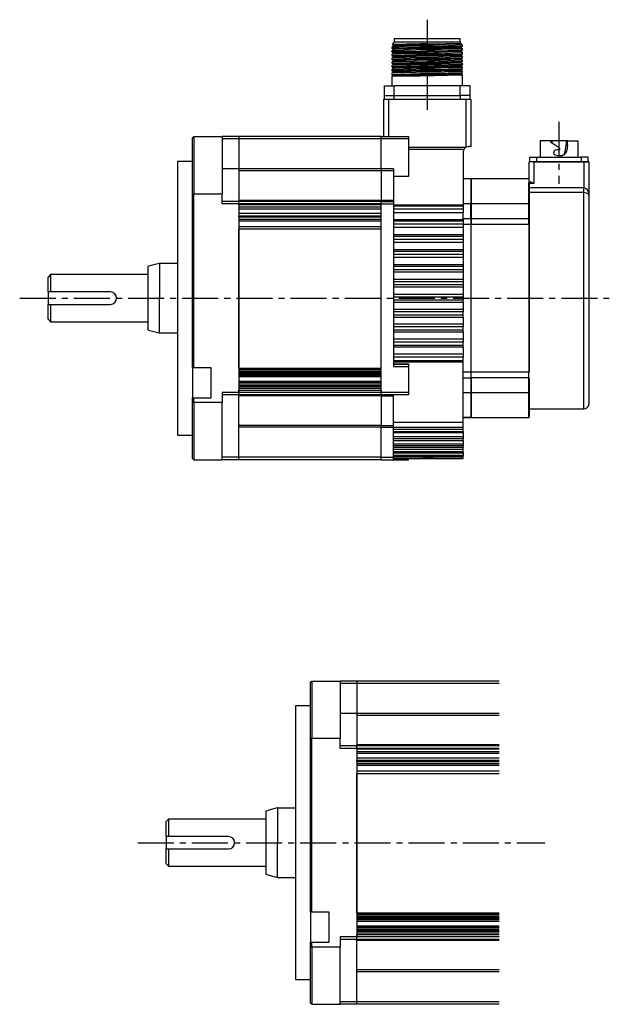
# Model space of a CAD drawing. Header units: millimetres. Extents: x 32176 to 34297, y 9810 to 10609.
# Tile 25 of 32: x 32633 to 32788, y 10152 to 10412. Entities that reach past the tile are written whole.
import ezdxf

# ---------------------------------------------------------------- set-up
doc = ezdxf.new("R2010")
doc.units = ezdxf.units.MM
doc.linetypes.add('CENTER2', pattern=[28.575, 19.05, -3.175, 3.175, -3.175])
doc.layers.add('Center', color=1, linetype='CENTER2')
doc.layers.add('Z_entity', color=7, linetype='Continuous')

msp = doc.modelspace()

# ---------------------------------------------------------------- linework, layer by layer
at = {"layer": 'Center', "ltscale": 0.5}
for p, q in [((32740.13, 10412.07), (32740.13, 10387.33)), ((32774.86, 10385.14), (32774.86, 10368.77)), ((32632.63, 10338.59), (32788.16, 10338.59)), ((32663.76, 10194.92), (32771.13, 10194.92))]:
    msp.add_line(p, q, dxfattribs=at)
at = {"layer": 'Z_entity', "color": 7}
for p, q in [((32731.42, 10407.07), (32748.84, 10407.07)), ((32731.42, 10407.07), (32731.42, 10406.12)), ((32748.84, 10406.12), (32748.84, 10407.07)), ((32731.3, 10405.13), (32730.76, 10404.84)), ((32730.76, 10404.84), (32730.76, 10404.59)), ((32730.76, 10404.59), (32731.26, 10404.3)), ((32730.84, 10404.84), (32730.8, 10404.84)), ((32730.8, 10404.59), (32730.97, 10404.63)), ((32734.59, 10404.99), (32730.84, 10404.84)), ((32731.42, 10406.12), (32730.89, 10405.54)), ((32730.93, 10405.54), (32730.89, 10405.54)), ((32730.89, 10405.5), (32731.26, 10405.3)), ((32738.33, 10405.67), (32730.93, 10405.54)), ((32730.97, 10404.63), (32731.18, 10404.63)), ((32731.18, 10404.63), (32734.73, 10404.74)), ((32731.38, 10405.3), (32731.26, 10405.3)), ((32731.26, 10405.3), (32731.3, 10405.3)), ((32731.26, 10405.3), (32731.26, 10405.13)), ((32731.38, 10404.34), (32731.26, 10404.3)), ((32731.26, 10404.3), (32731.3, 10404.3)), ((32731.26, 10404.3), (32731.26, 10404.14)), ((32731.38, 10405.13), (32731.3, 10405.13)), ((32731.38, 10404.18), (32731.3, 10404.14)), ((32734.88, 10405.44), (32731.38, 10405.3)), ((32731.51, 10405.17), (32731.38, 10405.13)), ((32740.13, 10404.55), (32731.38, 10404.34)), ((32740.14, 10404.39), (32731.38, 10404.18)), ((32748.84, 10406.12), (32731.42, 10406.12)), ((32732.04, 10405.17), (32731.51, 10405.17)), ((32732.42, 10405.21), (32732.04, 10405.17)), ((32732.87, 10405.21), (32732.42, 10405.21)), ((32733.95, 10405.25), (32732.87, 10405.21)), ((32735.31, 10405.3), (32733.95, 10405.25)), ((32738.33, 10405.05), (32734.59, 10404.99)), ((32734.73, 10404.74), (32738.29, 10404.8)), ((32738.37, 10405.5), (32734.88, 10405.44)), ((32736.8, 10405.3), (32735.31, 10405.3)), ((32740.11, 10405.38), (32736.8, 10405.3)), ((32738.29, 10404.8), (32740.11, 10404.84)), ((32740.11, 10405.67), (32738.33, 10405.67)), ((32740.11, 10405.09), (32738.33, 10405.05)), ((32740.11, 10405.54), (32738.37, 10405.5)), ((32740.11, 10405.67), (32741.85, 10405.71)), ((32740.11, 10405.67), (32740.11, 10405.54)), ((32743.46, 10405.59), (32740.11, 10405.54)), ((32740.11, 10405.54), (32740.11, 10405.38)), ((32741.85, 10405.42), (32740.11, 10405.38)), ((32740.11, 10405.38), (32740.11, 10405.09)), ((32741.97, 10405.13), (32740.11, 10405.09)), ((32740.11, 10404.84), (32741.93, 10404.88)), ((32748.88, 10404.76), (32740.13, 10404.55)), ((32748.88, 10404.59), (32740.14, 10404.39)), ((32741.85, 10405.71), (32743.54, 10405.71)), ((32748.84, 10405.59), (32741.85, 10405.42)), ((32741.93, 10404.88), (32749.29, 10405.05)), ((32745.63, 10405.18), (32741.97, 10405.13)), ((32743.79, 10404.18), (32742.06, 10404.14)), ((32748.92, 10405.75), (32743.46, 10405.59)), ((32743.54, 10405.71), (32745.08, 10405.75)), ((32749.29, 10404.3), (32743.79, 10404.18)), ((32745.08, 10405.75), (32746.4, 10405.75)), ((32749.29, 10405.34), (32745.63, 10405.18)), ((32746.4, 10405.75), (32747.52, 10405.79)), ((32747.52, 10405.79), (32748.92, 10405.79)), ((32749.09, 10405.83), (32748.84, 10406.12)), ((32748.96, 10405.59), (32748.84, 10405.59)), ((32748.96, 10404.8), (32748.88, 10404.76)), ((32748.96, 10404.63), (32748.88, 10404.59)), ((32748.92, 10405.79), (32749.05, 10405.83)), ((32748.96, 10405.79), (32748.92, 10405.75)), ((32748.96, 10405.63), (32748.96, 10405.59)), ((32748.96, 10404.8), (32749.46, 10405.09)), ((32748.96, 10404.63), (32748.96, 10404.8)), ((32749.46, 10404.34), (32748.96, 10404.63)), ((32749.01, 10405.79), (32749.09, 10405.83)), ((32749.01, 10405.63), (32749.01, 10405.79)), ((32749.46, 10405.38), (32749.01, 10405.63)), ((32749.05, 10405.83), (32749.09, 10405.83)), ((32749.46, 10405.34), (32749.29, 10405.34)), ((32749.29, 10405.05), (32749.42, 10405.09)), ((32749.42, 10404.34), (32749.29, 10404.3)), ((32749.42, 10405.09), (32749.46, 10405.09)), ((32749.46, 10404.34), (32749.42, 10404.34)), ((32749.46, 10405.09), (32749.46, 10405.34)), ((32749.46, 10404.1), (32749.46, 10404.34)), ((32731.3, 10404.14), (32730.76, 10403.85)), ((32730.76, 10403.85), (32730.76, 10403.6)), ((32730.76, 10403.6), (32731.26, 10403.31)), ((32731.3, 10403.15), (32730.76, 10402.86)), ((32730.76, 10402.86), (32730.76, 10402.61)), ((32730.76, 10402.61), (32731.26, 10402.32)), ((32731.3, 10402.19), (32730.76, 10401.9)), ((32730.76, 10401.9), (32730.76, 10401.66)), ((32730.76, 10401.66), (32731.26, 10401.37)), ((32730.84, 10403.89), (32730.8, 10403.85)), ((32730.8, 10403.6), (32730.8, 10403.64)), ((32730.8, 10403.64), (32731.18, 10403.64)), ((32730.84, 10402.9), (32730.8, 10402.86)), ((32730.8, 10402.61), (32730.8, 10402.65)), ((32730.8, 10402.65), (32730.97, 10402.65)), ((32730.97, 10401.9), (32730.8, 10401.9)), ((32730.8, 10401.66), (32730.97, 10401.66)), ((32731.01, 10403.89), (32730.84, 10403.89)), ((32731.01, 10402.9), (32730.84, 10402.9)), ((32730.97, 10402.65), (32740.2, 10402.87)), ((32740.13, 10402.13), (32730.97, 10401.9)), ((32730.97, 10401.66), (32740.19, 10401.89)), ((32740.28, 10404.1), (32731.01, 10403.89)), ((32735.65, 10403.04), (32731.01, 10402.9)), ((32731.18, 10403.64), (32738.29, 10403.81)), ((32731.59, 10403.35), (32731.26, 10403.35)), ((32731.26, 10403.35), (32731.3, 10403.31)), ((32731.26, 10403.31), (32731.26, 10403.15)), ((32731.38, 10402.36), (32731.26, 10402.36)), ((32731.26, 10402.36), (32731.3, 10402.32)), ((32731.26, 10402.32), (32731.26, 10402.19)), ((32731.38, 10403.19), (32731.3, 10403.15)), ((32731.38, 10402.19), (32731.3, 10402.19)), ((32740.14, 10403.4), (32731.38, 10403.19)), ((32740.14, 10402.58), (32731.38, 10402.36)), ((32740.13, 10402.42), (32731.38, 10402.19)), ((32740.13, 10401.61), (32731.38, 10401.37)), ((32738.17, 10403.52), (32731.59, 10403.35)), ((32740.28, 10403.1), (32735.65, 10403.04)), ((32739.86, 10403.56), (32738.17, 10403.52)), ((32738.29, 10403.81), (32740.11, 10403.85)), ((32743.25, 10403.64), (32739.86, 10403.56)), ((32740.11, 10403.85), (32741.93, 10403.89)), ((32748.88, 10402.65), (32740.13, 10402.42)), ((32749.29, 10402.36), (32740.13, 10402.13)), ((32748.88, 10401.82), (32740.13, 10401.61)), ((32748.88, 10403.64), (32740.14, 10403.4)), ((32748.88, 10402.81), (32740.14, 10402.58)), ((32740.19, 10401.89), (32749.42, 10402.11)), ((32740.2, 10402.87), (32749.42, 10403.1)), ((32742.06, 10404.14), (32740.28, 10404.1)), ((32742.06, 10403.15), (32740.28, 10403.1)), ((32741.93, 10403.89), (32749.29, 10404.06)), ((32743.79, 10403.19), (32742.06, 10403.15)), ((32748.76, 10403.77), (32743.25, 10403.64)), ((32749.29, 10403.31), (32743.79, 10403.19)), ((32748.67, 10401.66), (32746.22, 10401.55)), ((32748.96, 10401.66), (32748.67, 10401.66)), ((32748.88, 10403.81), (32748.76, 10403.77)), ((32748.96, 10403.81), (32748.88, 10403.81)), ((32748.96, 10403.64), (32748.88, 10403.64)), ((32748.96, 10402.81), (32748.88, 10402.81)), ((32748.96, 10402.65), (32748.88, 10402.65)), ((32748.96, 10401.82), (32748.88, 10401.82)), ((32748.96, 10403.81), (32749.46, 10404.1)), ((32748.96, 10403.64), (32748.96, 10403.81)), ((32749.46, 10403.35), (32748.96, 10403.64)), ((32748.96, 10402.81), (32749.46, 10403.1)), ((32748.96, 10402.65), (32748.96, 10402.81)), ((32748.96, 10402.69), (32748.96, 10402.65)), ((32749.46, 10402.4), (32748.96, 10402.65)), ((32748.96, 10401.82), (32749.46, 10402.11)), ((32748.96, 10401.7), (32748.96, 10401.86)), ((32748.96, 10401.7), (32748.96, 10401.66)), ((32749.46, 10401.41), (32748.96, 10401.7)), ((32749.29, 10404.06), (32749.42, 10404.1)), ((32749.42, 10403.35), (32749.29, 10403.31)), ((32749.46, 10402.36), (32749.29, 10402.36)), ((32749.42, 10404.1), (32749.46, 10404.1)), ((32749.46, 10403.35), (32749.42, 10403.35)), ((32749.42, 10403.1), (32749.46, 10403.1)), ((32749.42, 10402.11), (32749.46, 10402.15)), ((32749.46, 10403.1), (32749.46, 10403.35)), ((32749.46, 10402.15), (32749.46, 10402.36)), ((32731.3, 10401.2), (32730.76, 10400.91)), ((32730.76, 10400.91), (32730.76, 10400.66)), ((32730.76, 10400.66), (32731.26, 10400.37)), ((32731.3, 10400.21), (32730.76, 10399.92)), ((32730.76, 10399.92), (32730.76, 10399.67)), ((32730.76, 10399.67), (32731.26, 10399.38)), ((32731.3, 10399.22), (32730.76, 10398.93)), ((32730.84, 10400.91), (32730.8, 10400.91)), ((32730.8, 10400.66), (32730.97, 10400.7)), ((32730.84, 10399.92), (32730.8, 10399.92)), ((32730.8, 10399.67), (32730.97, 10399.71)), ((32731.01, 10400.95), (32730.84, 10400.91)), ((32731.01, 10399.96), (32730.84, 10399.92)), ((32730.97, 10400.7), (32740.2, 10400.9)), ((32730.97, 10399.71), (32731.18, 10399.71)), ((32736.72, 10401.08), (32731.01, 10400.95)), ((32740.28, 10400.17), (32731.01, 10399.96)), ((32740.28, 10399.17), (32731.01, 10398.97)), ((32731.18, 10399.71), (32738.29, 10399.88)), ((32731.38, 10401.37), (32731.26, 10401.37)), ((32731.26, 10401.37), (32731.3, 10401.37)), ((32731.26, 10401.37), (32731.26, 10401.2)), ((32731.38, 10400.41), (32731.26, 10400.37)), ((32731.26, 10400.37), (32731.3, 10400.37)), ((32731.26, 10400.37), (32731.26, 10400.21)), ((32731.38, 10399.42), (32731.26, 10399.38)), ((32731.26, 10399.38), (32731.3, 10399.38)), ((32731.26, 10399.38), (32731.26, 10399.22)), ((32731.38, 10401.2), (32731.3, 10401.2)), ((32731.38, 10400.21), (32731.3, 10400.21)), ((32731.38, 10399.26), (32731.3, 10399.22)), ((32731.51, 10401.24), (32731.38, 10401.2)), ((32740.14, 10400.61), (32731.38, 10400.41)), ((32731.51, 10400.25), (32731.38, 10400.21)), ((32748.88, 10399.67), (32731.38, 10399.26)), ((32731.59, 10399.42), (32731.38, 10399.42)), ((32740.4, 10401.45), (32731.51, 10401.24)), ((32740.4, 10400.46), (32731.51, 10400.25)), ((32738.13, 10399.59), (32731.59, 10399.42)), ((32740.28, 10401.16), (32736.72, 10401.08)), ((32739.86, 10399.63), (32738.13, 10399.59)), ((32738.29, 10399.88), (32740.11, 10399.92)), ((32743.25, 10399.67), (32739.86, 10399.63)), ((32740.11, 10399.92), (32741.93, 10399.96)), ((32748.88, 10400.83), (32740.14, 10400.61)), ((32740.2, 10400.9), (32749.42, 10401.12)), ((32742.06, 10401.16), (32740.28, 10401.16)), ((32742.06, 10400.21), (32740.28, 10400.17)), ((32742.06, 10399.22), (32740.28, 10399.17)), ((32742.1, 10401.49), (32740.4, 10401.45)), ((32742.1, 10400.5), (32740.4, 10400.46)), ((32741.93, 10399.96), (32749.29, 10400.13)), ((32741.93, 10398.97), (32749.29, 10399.13)), ((32745.58, 10401.24), (32742.06, 10401.16)), ((32743.79, 10400.21), (32742.06, 10400.21)), ((32743.79, 10399.26), (32742.06, 10399.22)), ((32743.75, 10401.49), (32742.1, 10401.49)), ((32743.75, 10400.5), (32742.1, 10400.5)), ((32748.76, 10399.84), (32743.25, 10399.67)), ((32746.22, 10401.55), (32743.75, 10401.49)), ((32748.67, 10400.66), (32743.75, 10400.5)), ((32749.29, 10400.37), (32743.79, 10400.21)), ((32749.29, 10399.38), (32743.79, 10399.26)), ((32749.09, 10401.37), (32745.58, 10401.24)), ((32748.88, 10400.66), (32748.67, 10400.66)), ((32748.88, 10399.88), (32748.76, 10399.84)), ((32748.96, 10400.87), (32748.88, 10400.83)), ((32748.96, 10400.7), (32748.88, 10400.66)), ((32748.96, 10399.88), (32748.88, 10399.88)), ((32748.96, 10399.71), (32748.88, 10399.67)), ((32748.96, 10400.87), (32749.46, 10401.16)), ((32748.96, 10400.7), (32748.96, 10400.87)), ((32749.46, 10400.41), (32748.96, 10400.7)), ((32748.96, 10399.88), (32749.46, 10400.17)), ((32748.96, 10399.71), (32748.96, 10399.88)), ((32749.46, 10399.42), (32748.96, 10399.71)), ((32748.96, 10398.88), (32749.46, 10399.17)), ((32749.46, 10401.37), (32749.09, 10401.37)), ((32749.42, 10400.37), (32749.29, 10400.37)), ((32749.29, 10400.13), (32749.42, 10400.17)), ((32749.42, 10399.42), (32749.29, 10399.38)), ((32749.29, 10399.13), (32749.42, 10399.17)), ((32749.42, 10401.12), (32749.46, 10401.16)), ((32749.46, 10400.41), (32749.42, 10400.37)), ((32749.42, 10400.17), (32749.46, 10400.17)), ((32749.46, 10399.42), (32749.42, 10399.42)), ((32749.42, 10399.17), (32749.46, 10399.17)), ((32749.46, 10401.41), (32749.46, 10401.37)), ((32749.46, 10401.16), (32749.46, 10401.41)), ((32749.46, 10400.17), (32749.46, 10400.41)), ((32749.46, 10399.17), (32749.46, 10399.42)), ((32730.76, 10398.93), (32730.76, 10398.68)), ((32730.76, 10398.68), (32731.26, 10398.39)), ((32731.3, 10398.22), (32730.76, 10397.93)), ((32730.76, 10397.93), (32730.76, 10397.52)), ((32730.76, 10397.15), (32730.76, 10394.62)), ((32730.84, 10398.97), (32730.8, 10398.93)), ((32730.8, 10398.68), (32730.8, 10398.72)), ((32730.8, 10398.72), (32731.18, 10398.72)), ((32730.84, 10397.97), (32730.8, 10397.93)), ((32730.8, 10397.56), (32730.97, 10397.6)), ((32730.8, 10397.52), (32730.8, 10397.56)), ((32730.8, 10397.52), (32730.97, 10397.4)), ((32730.97, 10397.27), (32730.8, 10397.15)), ((32730.84, 10397.15), (32730.8, 10397.15)), ((32731.01, 10398.97), (32730.84, 10398.97)), ((32740.14, 10398.19), (32730.84, 10397.97)), ((32738.33, 10397.19), (32730.84, 10397.15)), ((32730.97, 10397.6), (32738.29, 10397.89)), ((32730.97, 10397.4), (32730.97, 10397.27)), ((32731.01, 10397.4), (32731.01, 10397.44)), ((32731.01, 10397.44), (32731.13, 10397.44)), ((32731.22, 10397.27), (32731.01, 10397.27)), ((32731.13, 10397.44), (32736.64, 10397.6)), ((32731.18, 10398.72), (32734.73, 10398.84)), ((32736.68, 10397.44), (32731.22, 10397.27)), ((32731.59, 10398.43), (32731.26, 10398.43)), ((32731.26, 10398.43), (32731.3, 10398.39)), ((32731.26, 10398.39), (32731.26, 10398.22)), ((32731.38, 10398.26), (32731.3, 10398.22)), ((32731.51, 10398.26), (32731.38, 10398.26)), ((32735.96, 10398.4), (32731.51, 10398.26)), ((32738.17, 10398.59), (32731.59, 10398.43)), ((32734.73, 10398.84), (32738.29, 10398.93)), ((32740.4, 10398.47), (32735.96, 10398.4)), ((32736.64, 10397.6), (32740.11, 10397.64)), ((32740.11, 10397.52), (32736.68, 10397.44)), ((32743.25, 10398.72), (32738.17, 10398.59)), ((32738.29, 10398.93), (32740.11, 10398.93)), ((32738.29, 10397.89), (32740.11, 10397.93)), ((32740.11, 10397.23), (32738.33, 10397.19)), ((32740.11, 10398.93), (32741.93, 10398.97)), ((32740.11, 10397.93), (32741.93, 10397.97)), ((32740.11, 10397.64), (32740.11, 10397.93)), ((32743.46, 10397.73), (32740.11, 10397.64)), ((32740.11, 10397.52), (32740.11, 10397.64)), ((32741.89, 10397.52), (32740.11, 10397.52)), ((32741.93, 10397.23), (32740.11, 10397.23)), ((32749.42, 10398.43), (32740.14, 10398.19)), ((32742.1, 10398.51), (32740.4, 10398.47)), ((32748.84, 10397.73), (32741.89, 10397.52)), ((32741.93, 10397.97), (32745.68, 10398.05)), ((32745.68, 10397.31), (32741.93, 10397.23)), ((32743.75, 10398.55), (32742.1, 10398.51)), ((32748.76, 10398.84), (32743.25, 10398.72)), ((32746.11, 10397.77), (32743.46, 10397.73)), ((32748.67, 10398.68), (32743.75, 10398.55)), ((32745.68, 10398.05), (32749.42, 10398.18)), ((32749.42, 10397.44), (32745.68, 10397.31)), ((32748.76, 10397.89), (32746.11, 10397.77)), ((32748.84, 10398.72), (32748.67, 10398.68)), ((32748.88, 10398.88), (32748.76, 10398.84)), ((32748.96, 10397.89), (32748.76, 10397.89)), ((32748.96, 10398.72), (32748.84, 10398.72)), ((32748.96, 10397.73), (32748.84, 10397.73)), ((32748.96, 10398.88), (32748.88, 10398.88)), ((32748.96, 10398.72), (32748.96, 10398.88)), ((32749.46, 10398.43), (32748.96, 10398.72)), ((32748.96, 10397.89), (32749.46, 10398.18)), ((32748.96, 10397.73), (32748.96, 10397.89)), ((32748.96, 10397.77), (32748.96, 10397.73)), ((32749.46, 10397.48), (32748.96, 10397.77)), ((32749.46, 10398.43), (32749.42, 10398.43)), ((32749.42, 10398.18), (32749.46, 10398.18)), ((32749.46, 10397.44), (32749.42, 10397.44)), ((32749.46, 10398.18), (32749.46, 10398.43)), ((32749.46, 10394.62), (32749.46, 10397.44)), ((32728.82, 10392.06), (32728.82, 10394.62)), ((32728.82, 10394.62), (32731.42, 10394.62)), ((32748.84, 10394.62), (32731.42, 10394.62)), ((32731.42, 10392.06), (32731.42, 10394.62)), ((32751.45, 10394.62), (32748.84, 10394.62)), ((32748.84, 10392.06), (32748.84, 10394.62)), ((32751.45, 10392.06), (32751.45, 10394.62)), ((32728.82, 10391.07), (32728.82, 10392.06)), ((32728.82, 10392.06), (32731.42, 10392.06)), ((32731.42, 10391.07), (32731.42, 10392.06)), ((32731.42, 10392.06), (32748.84, 10392.06)), ((32751.45, 10392.06), (32748.84, 10392.06)), ((32748.84, 10392.06), (32748.84, 10391.07)), ((32751.45, 10391.07), (32751.45, 10392.06)), ((32728.65, 10381.26), (32728.65, 10391.07)), ((32728.65, 10391.07), (32729.98, 10391.07)), ((32729.98, 10381.26), (32729.98, 10391.07)), ((32729.98, 10391.07), (32750.29, 10391.07)), ((32750.29, 10391.07), (32751.61, 10391.07)), ((32750.29, 10391.07), (32750.29, 10378.45)), ((32751.61, 10391.07), (32751.61, 10378.61)), ((32678.18, 10380.93), (32678.52, 10381.26)), ((32678.18, 10366.16), (32678.18, 10380.93)), ((32678.52, 10381.26), (32686.04, 10381.26)), ((32678.52, 10381.26), (32678.52, 10366.16)), ((32690.47, 10381.26), (32686.04, 10381.26)), ((32686.04, 10381.26), (32686.04, 10366.16)), ((32727.99, 10381.26), (32690.47, 10381.26)), ((32690.47, 10381.26), (32690.47, 10380.6)), ((32727.99, 10380.6), (32727.99, 10381.26)), ((32727.99, 10381.26), (32735.19, 10381.26)), ((32735.19, 10381.26), (32735.19, 10380.6)), ((32690.47, 10380.6), (32686.04, 10380.6)), ((32727.99, 10380.6), (32690.47, 10380.6)), ((32690.47, 10380.6), (32690.47, 10372.7)), ((32727.99, 10372.7), (32727.99, 10380.6)), ((32735.19, 10380.6), (32727.99, 10380.6)), ((32735.19, 10380.6), (32735.19, 10370.71)), ((32735.19, 10378.45), (32750.29, 10378.45)), ((32750.29, 10378.41), (32749.92, 10378.12)), ((32750.29, 10378.45), (32750.37, 10378.45)), ((32750.37, 10378.45), (32750.29, 10378.41)), ((32750.29, 10378.45), (32750.29, 10378.41)), ((32750.91, 10378.57), (32750.37, 10378.45)), ((32751.07, 10378.61), (32750.91, 10378.57)), ((32751.61, 10378.61), (32751.07, 10378.61)), ((32772.63, 10380.14), (32769.9, 10380.14)), ((32769.9, 10380.14), (32769.9, 10375.8)), ((32772.63, 10380.14), (32772.63, 10380.19)), ((32772.96, 10380.14), (32772.63, 10380.14)), ((32772.63, 10380.14), (32772.96, 10379.94)), ((32772.71, 10379.77), (32772.63, 10380.14)), ((32772.96, 10379.52), (32772.71, 10379.77)), ((32776.76, 10380.14), (32772.96, 10380.14)), ((32772.96, 10379.94), (32772.96, 10380.14)), ((32772.96, 10379.94), (32773.04, 10379.57)), ((32773.58, 10379.11), (32772.96, 10379.52)), ((32773.04, 10379.57), (32773.29, 10379.32)), ((32774.9, 10378.28), (32773.58, 10379.11)), ((32775.07, 10378.16), (32774.9, 10378.28)), ((32776.64, 10377.7), (32776.8, 10379.03)), ((32777.09, 10380.14), (32776.76, 10380.14)), ((32776.76, 10380.14), (32776.8, 10379.03)), ((32776.8, 10379.03), (32777.13, 10379.03)), ((32777.13, 10379.03), (32777.05, 10378.16)), ((32777.13, 10379.03), (32777.09, 10380.14)), ((32777.09, 10380.14), (32779.91, 10380.14)), ((32779.91, 10375.8), (32779.91, 10380.14)), ((32749.75, 10377.83), (32735.19, 10377.83)), ((32749.75, 10377.83), (32749.63, 10377.29)), ((32749.63, 10377.29), (32749.63, 10363.27)), ((32749.83, 10377.95), (32749.75, 10377.83)), ((32749.92, 10378.12), (32749.83, 10377.95)), ((32767.21, 10374.68), (32767.21, 10375.8)), ((32767.21, 10375.8), (32769.07, 10375.8)), ((32769.07, 10374.68), (32769.07, 10375.8)), ((32769.07, 10375.8), (32780.73, 10375.8)), ((32773.54, 10377), (32773.58, 10377.29)), ((32773.58, 10376.71), (32773.54, 10377)), ((32773.58, 10377.29), (32773.74, 10377.54)), ((32773.74, 10376.46), (32773.58, 10376.71)), ((32773.74, 10377.54), (32773.99, 10377.7)), ((32773.99, 10376.3), (32773.74, 10376.46)), ((32773.99, 10377.7), (32774.28, 10377.79)), ((32774.28, 10376.26), (32773.99, 10376.3)), ((32774.28, 10377.79), (32774.94, 10377.79)), ((32774.28, 10376.26), (32775.89, 10376.26)), ((32774.94, 10377.79), (32775.07, 10377.83)), ((32775.15, 10378.04), (32775.07, 10378.16)), ((32775.07, 10377.83), (32775.15, 10377.91)), ((32775.15, 10377.91), (32775.15, 10378.04)), ((32776.47, 10376.71), (32775.89, 10376.26)), ((32776.22, 10376.46), (32776.64, 10377.7)), ((32776.85, 10377.29), (32776.47, 10376.71)), ((32777.05, 10378.16), (32776.85, 10377.29)), ((32782.6, 10375.8), (32780.73, 10375.8)), ((32780.73, 10375.8), (32780.73, 10374.68)), ((32782.6, 10374.68), (32782.6, 10375.8)), ((32674.25, 10374.68), (32674.25, 10302.5)), ((32678.18, 10374.68), (32674.25, 10374.68)), ((32767.08, 10374.64), (32767.04, 10374.56)), ((32767.04, 10369.39), (32767.04, 10374.56)), ((32768.32, 10374.56), (32767.04, 10374.56)), ((32767.17, 10374.68), (32767.08, 10374.64)), ((32767.17, 10374.68), (32768.32, 10374.68)), ((32768.32, 10374.68), (32781.48, 10374.68)), ((32768.32, 10374.68), (32768.32, 10374.56)), ((32768.32, 10368.98), (32768.32, 10374.56)), ((32768.32, 10374.56), (32781.48, 10374.56)), ((32781.48, 10374.68), (32782.64, 10374.68)), ((32781.48, 10374.68), (32781.48, 10374.56)), ((32781.48, 10374.56), (32782.76, 10374.56)), ((32781.48, 10374.56), (32781.48, 10367.69)), ((32782.72, 10374.64), (32782.64, 10374.68)), ((32782.76, 10374.56), (32782.72, 10374.64)), ((32782.76, 10374.56), (32782.76, 10365.71)), ((32727.99, 10372.7), (32686.04, 10372.7)), ((32690.47, 10372.7), (32690.47, 10372.16)), ((32727.99, 10372.16), (32690.47, 10372.16)), ((32690.47, 10372.16), (32690.47, 10364.38)), ((32731.26, 10372.7), (32727.99, 10372.7)), ((32727.99, 10372.7), (32727.99, 10372.16)), ((32731.26, 10372.16), (32727.99, 10372.16)), ((32727.99, 10372.16), (32727.99, 10364.38)), ((32731.26, 10372.7), (32731.26, 10372.16)), ((32731.26, 10372.16), (32731.26, 10364.38)), ((32735.19, 10370.71), (32731.26, 10370.71)), ((32767.04, 10370.09), (32749.63, 10370.09)), ((32751.61, 10370.09), (32751.61, 10363.47)), ((32751.65, 10370.05), (32751.61, 10369.97)), ((32751.74, 10370.09), (32751.65, 10370.05)), ((32751.74, 10370.09), (32751.74, 10363.47)), ((32766.92, 10363.47), (32766.92, 10369.1)), ((32766.92, 10369.1), (32767.83, 10369.1)), ((32767.04, 10368.98), (32766.92, 10369.1)), ((32767.08, 10369.31), (32767.04, 10369.39)), ((32767.04, 10368.98), (32768.32, 10368.98)), ((32767.04, 10368.93), (32767.04, 10368.98)), ((32767.04, 10368.93), (32767.04, 10363.35)), ((32767.25, 10369.22), (32767.08, 10369.31)), ((32767.5, 10369.18), (32767.25, 10369.22)), ((32767.83, 10369.1), (32767.5, 10369.18)), ((32767.83, 10369.1), (32768.32, 10368.98)), ((32678.18, 10320.25), (32678.18, 10366.16)), ((32678.18, 10366.16), (32678.52, 10366.16)), ((32678.52, 10320.25), (32678.52, 10366.16)), ((32678.52, 10366.16), (32686.04, 10366.16)), ((32686.04, 10363.47), (32686.04, 10366.16)), ((32781.48, 10367.69), (32767.04, 10367.69)), ((32781.48, 10366.45), (32767.04, 10366.45)), ((32781.48, 10366.45), (32781.48, 10367.69)), ((32781.48, 10367.69), (32781.81, 10367.61)), ((32781.48, 10309.41), (32781.48, 10366.45)), ((32781.81, 10366.41), (32781.48, 10366.45)), ((32781.81, 10367.61), (32782.1, 10367.45)), ((32782.1, 10366.33), (32781.81, 10366.41)), ((32782.1, 10367.45), (32782.35, 10367.2)), ((32782.51, 10366.16), (32782.1, 10366.33)), ((32782.35, 10367.2), (32782.51, 10366.91)), ((32782.51, 10366.91), (32782.72, 10366.33)), ((32782.72, 10365.91), (32782.51, 10366.16)), ((32782.72, 10366.33), (32782.76, 10365.71)), ((32782.76, 10365.71), (32782.72, 10365.91)), ((32782.76, 10365.71), (32782.76, 10310.73)), ((32690.47, 10364.14), (32686.04, 10364.14)), ((32690.47, 10363.47), (32686.04, 10363.47)), ((32727.99, 10364.38), (32690.47, 10364.38)), ((32690.47, 10364.38), (32690.47, 10364.14)), ((32690.47, 10363.47), (32690.47, 10364.14)), ((32727.99, 10364.14), (32690.47, 10364.14)), ((32690.47, 10363.47), (32690.47, 10313.75)), ((32690.47, 10363.27), (32690.47, 10363.47)), ((32727.99, 10363.47), (32690.47, 10363.47)), ((32727.99, 10363.27), (32690.47, 10363.27)), ((32731.26, 10364.38), (32727.99, 10364.38)), ((32727.99, 10364.38), (32727.99, 10364.14)), ((32727.99, 10363.47), (32727.99, 10364.14)), ((32727.99, 10364.14), (32731.26, 10364.14)), ((32727.99, 10363.27), (32727.99, 10363.47)), ((32727.99, 10313.75), (32727.99, 10363.47)), ((32727.99, 10363.47), (32731.26, 10363.47)), ((32731.26, 10364.38), (32731.26, 10364.14)), ((32731.26, 10364.14), (32731.26, 10363.47)), ((32731.26, 10363.47), (32731.26, 10320.58)), ((32731.26, 10363.47), (32731.26, 10363.47)), ((32731.26, 10363.27), (32749.63, 10363.27)), ((32731.26, 10362.98), (32749.63, 10362.98)), ((32751.61, 10363.47), (32749.63, 10363.47)), ((32749.63, 10363.27), (32749.63, 10362.98)), ((32749.63, 10362.98), (32749.63, 10362.19)), ((32751.61, 10359.59), (32751.61, 10363.47)), ((32751.65, 10363.43), (32751.61, 10363.35)), ((32751.74, 10363.47), (32751.65, 10363.43)), ((32751.74, 10363.47), (32751.74, 10359.59)), ((32766.92, 10363.47), (32751.74, 10363.47)), ((32766.92, 10359.59), (32766.92, 10363.47)), ((32767, 10363.43), (32766.92, 10363.47)), ((32767.04, 10363.35), (32767, 10363.43)), ((32767.04, 10363.35), (32767.04, 10359.67)), ((32727.99, 10362.61), (32690.47, 10362.61)), ((32727.99, 10362.11), (32690.47, 10362.11)), ((32727.99, 10360.91), (32690.47, 10360.91)), ((32690.47, 10360.04), (32690.47, 10360.25)), ((32727.99, 10360.25), (32690.47, 10360.25)), ((32690.47, 10360.04), (32727.99, 10360.04)), ((32727.99, 10360.04), (32727.99, 10360.25)), ((32731.26, 10362.19), (32749.63, 10362.19)), ((32749.63, 10361.16), (32731.26, 10361.16)), ((32749.63, 10362.19), (32749.63, 10361.16)), ((32749.63, 10359.34), (32749.63, 10361.16)), ((32727.99, 10359.38), (32690.47, 10359.38)), ((32727.99, 10358.92), (32690.47, 10358.92)), ((32727.99, 10357.43), (32690.47, 10357.43)), ((32731.26, 10359.34), (32749.63, 10359.34)), ((32731.26, 10359.01), (32749.63, 10359.01)), ((32731.26, 10358.18), (32749.63, 10358.18)), ((32749.63, 10359.59), (32751.61, 10359.59)), ((32749.63, 10359.34), (32749.63, 10359.01)), ((32749.63, 10359.01), (32749.63, 10358.18)), ((32749.63, 10358.18), (32749.63, 10357.23)), ((32749.63, 10358.14), (32751.61, 10358.14)), ((32751.61, 10359.67), (32751.61, 10359.63)), ((32751.61, 10359.63), (32751.65, 10359.63)), ((32751.61, 10359.59), (32751.61, 10358.14)), ((32751.61, 10358.14), (32751.61, 10319.05)), ((32751.61, 10358.05), (32751.61, 10358.1)), ((32751.61, 10358.1), (32751.65, 10358.1)), ((32751.65, 10359.63), (32751.69, 10359.59)), ((32751.65, 10358.1), (32751.65, 10358.14)), ((32751.65, 10358.14), (32751.74, 10358.14)), ((32751.69, 10359.59), (32751.74, 10359.59)), ((32751.74, 10359.59), (32751.74, 10358.14)), ((32751.74, 10359.59), (32766.92, 10359.59)), ((32751.74, 10319.05), (32751.74, 10358.14)), ((32751.74, 10358.14), (32766.92, 10358.14)), ((32766.92, 10358.14), (32766.92, 10359.59)), ((32766.96, 10359.59), (32766.92, 10359.59)), ((32767, 10358.14), (32766.92, 10358.14)), ((32766.92, 10358.14), (32766.92, 10319.05)), ((32767, 10359.63), (32766.96, 10359.63)), ((32766.96, 10359.63), (32766.96, 10359.59)), ((32767.04, 10359.67), (32767, 10359.63)), ((32767, 10358.1), (32767, 10358.14)), ((32767.04, 10358.1), (32767, 10358.1)), ((32767.04, 10359.67), (32767.04, 10358.05)), ((32767.04, 10358.05), (32767.04, 10358.1)), ((32767.04, 10358.05), (32767.04, 10319.13)), ((32690.47, 10320.12), (32690.47, 10356.77)), ((32727.99, 10356.77), (32690.47, 10356.77)), ((32727.99, 10320.12), (32727.99, 10356.77)), ((32749.63, 10357.23), (32731.26, 10357.23)), ((32731.26, 10355.41), (32749.63, 10355.41)), ((32731.26, 10354.99), (32749.63, 10354.99)), ((32749.63, 10357.23), (32749.63, 10355.41)), ((32749.63, 10355.41), (32749.63, 10354.99)), ((32749.63, 10354.99), (32749.63, 10354.21)), ((32731.26, 10354.21), (32749.63, 10354.21)), ((32749.63, 10353.3), (32731.26, 10353.3)), ((32749.63, 10354.21), (32749.63, 10353.3)), ((32749.63, 10353.3), (32749.63, 10351.48)), ((32731.26, 10351.48), (32749.63, 10351.48)), ((32731.26, 10350.98), (32749.63, 10350.98)), ((32731.26, 10350.2), (32749.63, 10350.2)), ((32749.63, 10351.48), (32749.63, 10350.98)), ((32749.63, 10350.98), (32749.63, 10350.2)), ((32749.63, 10350.2), (32749.63, 10349.37)), ((32669.41, 10347.75), (32666.64, 10347.01)), ((32669.5, 10347.8), (32669.41, 10329.43)), ((32669.5, 10347.8), (32669.41, 10347.75)), ((32669.5, 10347.8), (32674.25, 10347.8)), ((32749.63, 10349.37), (32731.26, 10349.37)), ((32731.26, 10347.51), (32749.63, 10347.51)), ((32749.63, 10349.37), (32749.63, 10347.51)), ((32749.63, 10347.51), (32749.63, 10347.01)), ((32640.79, 10344.82), (32640.13, 10344.16)), ((32640.79, 10344.82), (32640.79, 10340.23)), ((32666.39, 10344.82), (32640.79, 10344.82)), ((32666.44, 10346.93), (32666.39, 10346.72)), ((32666.39, 10346.72), (32666.39, 10330.5)), ((32666.64, 10347.01), (32666.44, 10346.93)), ((32731.26, 10347.01), (32749.63, 10347.01)), ((32731.26, 10346.18), (32749.63, 10346.18)), ((32749.63, 10345.44), (32731.26, 10345.44)), ((32749.63, 10347.01), (32749.63, 10346.18)), ((32749.63, 10346.18), (32749.63, 10345.44)), ((32749.63, 10345.44), (32749.63, 10343.58)), ((32640.13, 10340.23), (32640.13, 10344.16)), ((32731.26, 10343.58), (32749.63, 10343.58)), ((32731.26, 10343), (32749.63, 10343)), ((32731.26, 10342.21), (32749.63, 10342.21)), ((32749.63, 10343.58), (32749.63, 10343)), ((32749.63, 10343), (32749.63, 10342.21)), ((32749.63, 10342.21), (32749.63, 10341.47)), ((32640.79, 10340.23), (32640.13, 10340.23)), ((32640.13, 10340.23), (32640.13, 10336.96)), ((32656.55, 10340.23), (32640.79, 10340.23)), ((32657.17, 10340.1), (32656.55, 10340.23)), ((32657.71, 10339.77), (32657.17, 10340.1)), ((32658.04, 10339.23), (32657.71, 10339.77)), ((32658.16, 10338.61), (32658.04, 10339.23)), ((32749.63, 10341.47), (32731.26, 10341.47)), ((32731.26, 10339.65), (32749.63, 10339.65)), ((32749.63, 10341.47), (32749.63, 10339.65)), ((32749.63, 10339.65), (32749.63, 10338.98)), ((32640.13, 10333.03), (32640.13, 10336.96)), ((32640.13, 10336.96), (32640.79, 10336.96)), ((32640.79, 10336.96), (32656.55, 10336.96)), ((32640.79, 10336.96), (32640.79, 10332.37)), ((32656.55, 10336.96), (32657.17, 10337.08)), ((32657.17, 10337.08), (32657.71, 10337.45)), ((32657.71, 10337.45), (32658.04, 10337.95)), ((32658.04, 10337.95), (32658.16, 10338.61)), ((32658.16, 10338.61), (32658.16, 10338.65)), ((32731.26, 10338.98), (32749.63, 10338.98)), ((32731.26, 10338.2), (32749.63, 10338.2)), ((32731.26, 10337.54), (32749.63, 10337.54)), ((32749.63, 10338.98), (32749.63, 10338.2)), ((32749.63, 10337.54), (32749.63, 10338.2)), ((32749.63, 10337.54), (32749.63, 10335.72)), ((32731.26, 10335.72), (32749.63, 10335.72)), ((32749.63, 10335.01), (32731.26, 10335.01)), ((32731.26, 10334.19), (32749.63, 10334.19)), ((32749.63, 10335.72), (32749.63, 10335.01)), ((32749.63, 10334.19), (32749.63, 10335.01)), ((32749.63, 10333.61), (32749.63, 10334.19)), ((32640.13, 10333.03), (32640.79, 10332.37)), ((32640.79, 10332.37), (32666.39, 10332.37)), ((32731.26, 10333.61), (32749.63, 10333.61)), ((32731.26, 10331.79), (32749.63, 10331.79)), ((32749.63, 10333.61), (32749.63, 10331.79)), ((32749.63, 10331.79), (32749.63, 10331)), ((32666.39, 10330.5), (32666.44, 10330.3)), ((32666.44, 10330.3), (32666.64, 10330.17)), ((32666.64, 10330.17), (32669.41, 10329.43)), ((32669.41, 10329.43), (32674.25, 10329.43)), ((32749.63, 10331), (32731.26, 10331)), ((32731.26, 10330.21), (32749.63, 10330.21)), ((32731.26, 10329.68), (32749.63, 10329.68)), ((32749.63, 10330.21), (32749.63, 10331)), ((32749.63, 10329.68), (32749.63, 10330.21)), ((32749.63, 10329.68), (32749.63, 10327.86)), ((32731.26, 10327.86), (32749.63, 10327.86)), ((32749.63, 10326.99), (32731.26, 10326.99)), ((32749.63, 10327.86), (32749.63, 10326.99)), ((32749.63, 10326.2), (32749.63, 10326.99)), ((32731.26, 10326.2), (32749.63, 10326.2)), ((32731.26, 10325.75), (32749.63, 10325.75)), ((32731.26, 10323.89), (32749.63, 10323.89)), ((32749.63, 10325.75), (32749.63, 10326.2)), ((32749.63, 10325.75), (32749.63, 10323.89)), ((32749.63, 10323.89), (32749.63, 10323.02)), ((32749.63, 10323.02), (32731.26, 10323.02)), ((32731.26, 10322.19), (32749.63, 10322.19)), ((32731.26, 10321.82), (32749.63, 10321.82)), ((32731.26, 10321.28), (32735.19, 10321.28)), ((32731.26, 10321.2), (32735.19, 10321.2)), ((32735.19, 10321.28), (32735.19, 10321.2)), ((32735.19, 10321.2), (32735.19, 10320.58)), ((32749.63, 10322.19), (32749.63, 10323.02)), ((32749.63, 10321.82), (32749.63, 10322.19)), ((32749.63, 10305.85), (32749.63, 10321.82)), ((32678.18, 10320.25), (32678.18, 10312.34)), ((32678.52, 10320.25), (32678.18, 10320.25)), ((32683.11, 10320.25), (32678.52, 10320.25)), ((32683.11, 10312.34), (32683.11, 10320.25)), ((32690.47, 10320.12), (32727.99, 10320.12)), ((32727.99, 10319.87), (32690.47, 10319.87)), ((32727.99, 10319.58), (32690.47, 10319.58)), ((32727.99, 10319.17), (32690.47, 10319.17)), ((32727.99, 10318.88), (32690.47, 10318.88)), ((32727.99, 10318.59), (32690.47, 10318.59)), ((32731.26, 10320.58), (32735.19, 10320.58)), ((32735.19, 10320.58), (32735.19, 10313.75)), ((32751.61, 10319.05), (32749.63, 10319.05)), ((32751.61, 10319.13), (32751.61, 10319.09)), ((32751.61, 10319.09), (32751.65, 10319.09)), ((32751.61, 10319.05), (32751.61, 10317.6)), ((32751.65, 10319.09), (32751.65, 10319.05)), ((32751.65, 10319.05), (32751.74, 10319.05)), ((32766.92, 10319.05), (32751.74, 10319.05)), ((32766.92, 10313.71), (32766.92, 10319.05)), ((32766.96, 10319.05), (32766.92, 10319.05)), ((32767.04, 10319.13), (32766.96, 10319.05)), ((32727.99, 10318.22), (32690.47, 10318.22)), ((32690.47, 10317.85), (32690.47, 10316.69)), ((32727.99, 10317.85), (32690.47, 10317.85)), ((32690.47, 10316.69), (32727.99, 10316.69)), ((32727.99, 10316.44), (32690.47, 10316.44)), ((32727.99, 10316.15), (32690.47, 10316.15)), ((32727.99, 10316.69), (32727.99, 10317.85)), ((32749.63, 10317.6), (32751.61, 10317.6)), ((32751.61, 10317.6), (32751.61, 10313.71)), ((32751.61, 10317.52), (32751.61, 10317.56)), ((32751.61, 10317.56), (32751.65, 10317.56)), ((32751.65, 10317.56), (32751.65, 10317.6)), ((32751.65, 10317.6), (32751.74, 10317.6)), ((32751.74, 10317.6), (32751.74, 10313.71)), ((32766.92, 10317.6), (32751.74, 10317.6)), ((32767, 10317.6), (32766.92, 10317.6)), ((32767, 10317.56), (32767, 10317.6)), ((32767.04, 10317.56), (32767, 10317.56)), ((32767.04, 10317.52), (32767.04, 10317.56)), ((32767.04, 10317.52), (32767.04, 10313.83)), ((32690.47, 10313.75), (32686.04, 10313.75)), ((32686.04, 10313.75), (32686.04, 10311.06)), ((32727.99, 10315.69), (32690.47, 10315.69)), ((32727.99, 10315.45), (32690.47, 10315.45)), ((32727.99, 10315.2), (32690.47, 10315.2)), ((32727.99, 10314.74), (32690.47, 10314.74)), ((32690.47, 10313.75), (32690.47, 10314.37)), ((32690.47, 10314.37), (32727.99, 10314.37)), ((32690.47, 10313.09), (32690.47, 10313.75)), ((32727.99, 10313.75), (32690.47, 10313.75)), ((32727.99, 10314.37), (32727.99, 10313.75)), ((32727.99, 10313.09), (32727.99, 10313.75)), ((32735.19, 10313.75), (32727.99, 10313.75)), ((32735.19, 10313.75), (32735.19, 10313.09)), ((32749.63, 10313.71), (32751.61, 10313.71)), ((32751.61, 10313.83), (32751.65, 10313.75)), ((32751.61, 10313.71), (32751.61, 10307.09)), ((32751.65, 10313.75), (32751.74, 10313.71)), ((32751.74, 10313.71), (32751.74, 10307.09)), ((32751.74, 10313.71), (32766.92, 10313.71)), ((32766.92, 10313.71), (32767, 10313.75)), ((32766.92, 10307.09), (32766.92, 10313.71)), ((32767, 10313.75), (32767.04, 10313.83)), ((32767.04, 10313.83), (32767.04, 10307.26)), ((32678.18, 10311.06), (32678.18, 10312.34)), ((32678.18, 10312.34), (32678.52, 10312.34)), ((32678.18, 10296.29), (32678.18, 10311.06)), ((32678.52, 10311.06), (32678.18, 10311.06)), ((32678.52, 10311.06), (32678.52, 10312.34)), ((32678.52, 10312.34), (32683.11, 10312.34)), ((32678.52, 10311.06), (32678.52, 10295.96)), ((32686.04, 10311.06), (32678.52, 10311.06)), ((32690.47, 10313.09), (32686.04, 10313.09)), ((32686.04, 10295.96), (32686.04, 10311.06)), ((32690.47, 10312.8), (32690.47, 10313.09)), ((32727.99, 10313.09), (32690.47, 10313.09)), ((32690.47, 10305.02), (32690.47, 10312.8)), ((32727.99, 10312.8), (32690.47, 10312.8)), ((32727.99, 10312.8), (32727.99, 10313.09)), ((32735.19, 10313.09), (32727.99, 10313.09)), ((32727.99, 10312.8), (32727.99, 10305.02)), ((32727.99, 10312.8), (32731.26, 10312.8)), ((32731.26, 10312.8), (32731.26, 10313.09)), ((32731.26, 10305.02), (32731.26, 10312.8)), ((32782.72, 10310.32), (32782.76, 10310.73)), ((32767.04, 10309.41), (32781.48, 10309.41)), ((32781.48, 10309.41), (32781.85, 10309.45)), ((32781.85, 10309.45), (32782.22, 10309.66)), ((32782.22, 10309.66), (32782.51, 10309.94)), ((32782.51, 10309.94), (32782.72, 10310.32)), ((32731.26, 10305.85), (32749.63, 10305.85)), ((32751.65, 10307.13), (32749.63, 10307.13)), ((32749.63, 10307.13), (32766.92, 10307.09)), ((32749.63, 10304.57), (32749.63, 10305.85)), ((32751.61, 10307.26), (32751.65, 10307.13)), ((32766.92, 10307.09), (32767, 10307.13)), ((32767, 10307.13), (32767.04, 10307.26)), ((32690.47, 10304.53), (32690.47, 10305.02)), ((32727.99, 10305.02), (32690.47, 10305.02)), ((32690.47, 10295.96), (32690.47, 10304.53)), ((32727.99, 10304.53), (32690.47, 10304.53)), ((32727.99, 10304.53), (32727.99, 10305.02)), ((32727.99, 10305.02), (32731.26, 10305.02)), ((32727.99, 10296.62), (32727.99, 10304.53)), ((32727.99, 10304.53), (32731.26, 10304.53)), ((32731.26, 10304.53), (32731.26, 10305.02)), ((32731.26, 10304.57), (32749.63, 10304.57)), ((32731.26, 10296.62), (32731.26, 10304.53)), ((32731.26, 10304.03), (32749.63, 10304.03)), ((32731.26, 10303.45), (32749.63, 10303.45)), ((32731.26, 10303.37), (32749.63, 10303.37)), ((32731.26, 10303.2), (32749.63, 10303.2)), ((32749.63, 10304.03), (32749.63, 10304.57)), ((32749.63, 10303.45), (32749.63, 10304.03)), ((32749.63, 10303.45), (32749.63, 10303.37)), ((32749.63, 10303.2), (32749.63, 10303.37)), ((32749.63, 10303.2), (32749.63, 10302.09)), ((32674.25, 10302.5), (32678.18, 10302.5)), ((32731.26, 10302.09), (32749.63, 10302.09)), ((32749.63, 10301.51), (32731.26, 10301.51)), ((32731.26, 10301.09), (32749.63, 10301.09)), ((32731.26, 10301.01), (32749.63, 10301.01)), ((32749.63, 10302.09), (32749.63, 10301.51)), ((32749.63, 10301.09), (32749.63, 10301.51)), ((32749.63, 10301.09), (32749.63, 10301.01)), ((32749.63, 10301.01), (32749.63, 10300.18)), ((32731.26, 10300.18), (32749.63, 10300.18)), ((32749.63, 10299.6), (32731.26, 10299.6)), ((32731.26, 10299.27), (32749.63, 10299.27)), ((32731.26, 10298.78), (32749.63, 10298.78)), ((32731.26, 10298.16), (32749.63, 10298.16)), ((32731.26, 10297.91), (32749.63, 10297.91)), ((32731.26, 10297.87), (32749.63, 10297.87)), ((32731.26, 10297.78), (32749.63, 10297.78)), ((32749.63, 10300.18), (32749.63, 10299.6)), ((32749.63, 10299.27), (32749.63, 10299.6)), ((32749.63, 10299.27), (32749.63, 10299.23)), ((32749.63, 10298.78), (32749.63, 10299.23)), ((32749.63, 10298.16), (32749.63, 10298.78)), ((32749.63, 10297.91), (32749.63, 10298.16)), ((32749.63, 10297.91), (32749.63, 10297.87)), ((32749.63, 10297.87), (32749.63, 10297.78)), ((32749.63, 10297.78), (32749.63, 10297.12)), ((32678.52, 10295.96), (32678.18, 10296.29)), ((32678.52, 10295.96), (32686.04, 10295.96)), ((32690.47, 10296.62), (32686.04, 10296.62)), ((32690.47, 10295.96), (32686.04, 10295.96)), ((32727.99, 10296.62), (32690.47, 10296.62)), ((32727.99, 10295.96), (32690.47, 10295.96)), ((32727.99, 10295.96), (32727.99, 10296.62)), ((32727.99, 10296.62), (32731.26, 10296.62)), ((32727.99, 10295.96), (32731.26, 10295.96)), ((32749.63, 10297.12), (32731.26, 10297.12)), ((32731.26, 10296.96), (32749.63, 10296.96)), ((32731.26, 10296.96), (32749.63, 10296.96)), ((32731.26, 10295.96), (32731.26, 10296.62)), ((32731.26, 10296.5), (32749.63, 10296.5)), ((32731.26, 10296.42), (32749.63, 10296.42)), ((32731.26, 10296.42), (32749.63, 10296.42)), ((32731.26, 10296.29), (32749.63, 10296.29)), ((32731.26, 10296.29), (32749.63, 10296.29)), ((32731.26, 10295.96), (32735.19, 10295.96)), ((32735.19, 10295.96), (32735.19, 10296.29)), ((32739, 10296.84), (32741.79, 10296.83)), ((32749.63, 10296.96), (32749.63, 10297.12)), ((32749.63, 10296.96), (32749.63, 10297)), ((32749.63, 10296.5), (32749.63, 10296.96)), ((32749.63, 10296.42), (32749.63, 10296.5)), ((32749.63, 10296.42), (32749.63, 10296.46)), ((32749.63, 10296.29), (32749.63, 10296.42)), ((32749.63, 10296.29), (32749.63, 10296.34)), ((32709.32, 10237.26), (32709.65, 10237.59)), ((32709.32, 10222.5), (32709.32, 10237.26)), ((32709.65, 10237.59), (32717.18, 10237.59)), ((32709.65, 10237.59), (32709.65, 10222.5)), ((32721.6, 10237.59), (32717.18, 10237.59)), ((32717.18, 10237.59), (32717.18, 10222.5)), ((32721.6, 10236.93), (32717.18, 10236.93)), ((32759.12, 10237.59), (32721.6, 10237.59)), ((32721.6, 10237.59), (32721.6, 10236.93)), ((32759.12, 10236.93), (32721.6, 10236.93)), ((32721.6, 10236.93), (32721.6, 10229.03)), ((32705.39, 10231.02), (32705.39, 10158.83)), ((32709.32, 10231.02), (32705.39, 10231.02)), ((32759.12, 10229.03), (32717.18, 10229.03)), ((32721.6, 10229.03), (32721.6, 10228.49)), ((32759.12, 10228.49), (32721.6, 10228.49)), ((32721.6, 10228.49), (32721.6, 10220.72)), ((32709.32, 10176.58), (32709.32, 10222.5)), ((32709.32, 10222.5), (32709.65, 10222.5)), ((32709.65, 10176.58), (32709.65, 10222.5)), ((32709.65, 10222.5), (32717.18, 10222.5)), ((32717.18, 10219.81), (32717.18, 10222.5)), ((32721.6, 10220.47), (32717.18, 10220.47)), ((32721.6, 10219.81), (32717.18, 10219.81)), ((32759.12, 10220.72), (32721.6, 10220.72)), ((32721.6, 10220.72), (32721.6, 10220.47)), ((32721.6, 10219.81), (32721.6, 10220.47)), ((32759.12, 10220.47), (32721.6, 10220.47)), ((32721.6, 10219.81), (32721.6, 10170.08)), ((32721.6, 10219.6), (32721.6, 10219.81)), ((32759.12, 10219.81), (32721.6, 10219.81)), ((32759.12, 10219.6), (32721.6, 10219.6)), ((32759.12, 10218.94), (32721.6, 10218.94)), ((32759.12, 10218.44), (32721.6, 10218.44)), ((32759.12, 10217.24), (32721.6, 10217.24)), ((32721.6, 10216.37), (32721.6, 10216.58)), ((32759.12, 10216.58), (32721.6, 10216.58)), ((32721.6, 10216.37), (32759.12, 10216.37)), ((32759.12, 10215.71), (32721.6, 10215.71)), ((32759.12, 10215.26), (32721.6, 10215.26)), ((32759.12, 10213.77), (32721.6, 10213.77)), ((32721.6, 10176.45), (32721.6, 10213.11)), ((32759.12, 10213.11), (32721.6, 10213.11)), ((32697.57, 10203.26), (32697.53, 10203.05)), ((32697.53, 10203.05), (32697.53, 10186.84)), ((32697.78, 10203.34), (32697.57, 10203.26)), ((32700.55, 10204.09), (32697.78, 10203.34)), ((32700.63, 10204.13), (32700.55, 10185.76)), ((32700.63, 10204.13), (32700.55, 10204.09)), ((32700.63, 10204.13), (32705.39, 10204.13)), ((32671.92, 10201.15), (32671.26, 10200.49)), ((32671.26, 10196.56), (32671.26, 10200.49)), ((32671.92, 10201.15), (32671.92, 10196.56)), ((32697.53, 10201.15), (32671.92, 10201.15)), ((32671.92, 10196.56), (32671.26, 10196.56)), ((32671.26, 10196.56), (32671.26, 10193.29)), ((32687.68, 10196.56), (32671.92, 10196.56)), ((32688.3, 10196.43), (32687.68, 10196.56)), ((32688.84, 10196.1), (32688.3, 10196.43)), ((32688.3, 10193.41), (32688.84, 10193.79)), ((32689.17, 10195.57), (32688.84, 10196.1)), ((32688.84, 10193.79), (32689.17, 10194.28)), ((32689.3, 10194.94), (32689.17, 10195.57)), ((32689.17, 10194.28), (32689.3, 10194.94)), ((32689.3, 10194.94), (32689.3, 10194.99)), ((32671.26, 10189.36), (32671.26, 10193.29)), ((32671.26, 10193.29), (32671.92, 10193.29)), ((32671.92, 10193.29), (32687.68, 10193.29)), ((32671.92, 10193.29), (32671.92, 10188.7)), ((32687.68, 10193.29), (32688.3, 10193.41)), ((32671.26, 10189.36), (32671.92, 10188.7)), ((32671.92, 10188.7), (32697.53, 10188.7)), ((32697.53, 10186.84), (32697.57, 10186.63)), ((32697.57, 10186.63), (32697.78, 10186.51)), ((32697.78, 10186.51), (32700.55, 10185.76)), ((32700.55, 10185.76), (32705.39, 10185.76)), ((32709.32, 10176.58), (32709.32, 10168.68)), ((32709.65, 10176.58), (32709.32, 10176.58)), ((32714.24, 10176.58), (32709.65, 10176.58)), ((32714.24, 10168.68), (32714.24, 10176.58)), ((32721.6, 10176.45), (32759.12, 10176.45)), ((32759.12, 10176.21), (32721.6, 10176.21)), ((32759.12, 10175.92), (32721.6, 10175.92)), ((32759.12, 10175.5), (32721.6, 10175.5)), ((32759.12, 10175.21), (32721.6, 10175.21)), ((32759.12, 10174.92), (32721.6, 10174.92)), ((32759.12, 10174.55), (32721.6, 10174.55)), ((32721.6, 10174.18), (32721.6, 10173.02)), ((32759.12, 10174.18), (32721.6, 10174.18)), ((32721.6, 10173.02), (32759.12, 10173.02)), ((32759.12, 10172.77), (32721.6, 10172.77)), ((32759.12, 10172.48), (32721.6, 10172.48)), ((32759.12, 10172.03), (32721.6, 10172.03)), ((32759.12, 10171.78), (32721.6, 10171.78)), ((32759.12, 10171.53), (32721.6, 10171.53)), ((32759.12, 10171.08), (32721.6, 10171.08)), ((32721.6, 10170.08), (32721.6, 10170.7)), ((32721.6, 10170.7), (32759.12, 10170.7)), ((32709.32, 10167.39), (32709.32, 10168.68)), ((32709.32, 10168.68), (32709.65, 10168.68)), ((32709.65, 10167.39), (32709.65, 10168.68)), ((32709.65, 10168.68), (32714.24, 10168.68)), ((32721.6, 10170.08), (32717.18, 10170.08)), ((32717.18, 10170.08), (32717.18, 10167.39)), ((32721.6, 10169.42), (32717.18, 10169.42)), ((32721.6, 10169.42), (32721.6, 10170.08)), ((32759.12, 10170.08), (32721.6, 10170.08)), ((32721.6, 10169.13), (32721.6, 10169.42)), ((32759.12, 10169.42), (32721.6, 10169.42)), ((32721.6, 10161.35), (32721.6, 10169.13)), ((32759.12, 10169.13), (32721.6, 10169.13)), ((32709.32, 10152.63), (32709.32, 10167.39)), ((32709.65, 10167.39), (32709.32, 10167.39)), ((32709.65, 10167.39), (32709.65, 10152.3)), ((32717.18, 10167.39), (32709.65, 10167.39)), ((32717.18, 10152.3), (32717.18, 10167.39)), ((32721.6, 10160.86), (32721.6, 10161.35)), ((32759.12, 10161.35), (32721.6, 10161.35)), ((32721.6, 10152.3), (32721.6, 10160.86)), ((32759.12, 10160.86), (32721.6, 10160.86)), ((32705.39, 10158.83), (32709.32, 10158.83)), ((32709.65, 10152.3), (32709.32, 10152.63)), ((32709.65, 10152.3), (32717.18, 10152.3)), ((32721.6, 10152.96), (32717.18, 10152.96)), ((32721.6, 10152.3), (32717.18, 10152.3)), ((32759.12, 10152.96), (32721.6, 10152.96)), ((32759.12, 10152.3), (32721.6, 10152.3))]:
    msp.add_line(p, q, dxfattribs=at)

doc.saveas('drawing.dxf')
